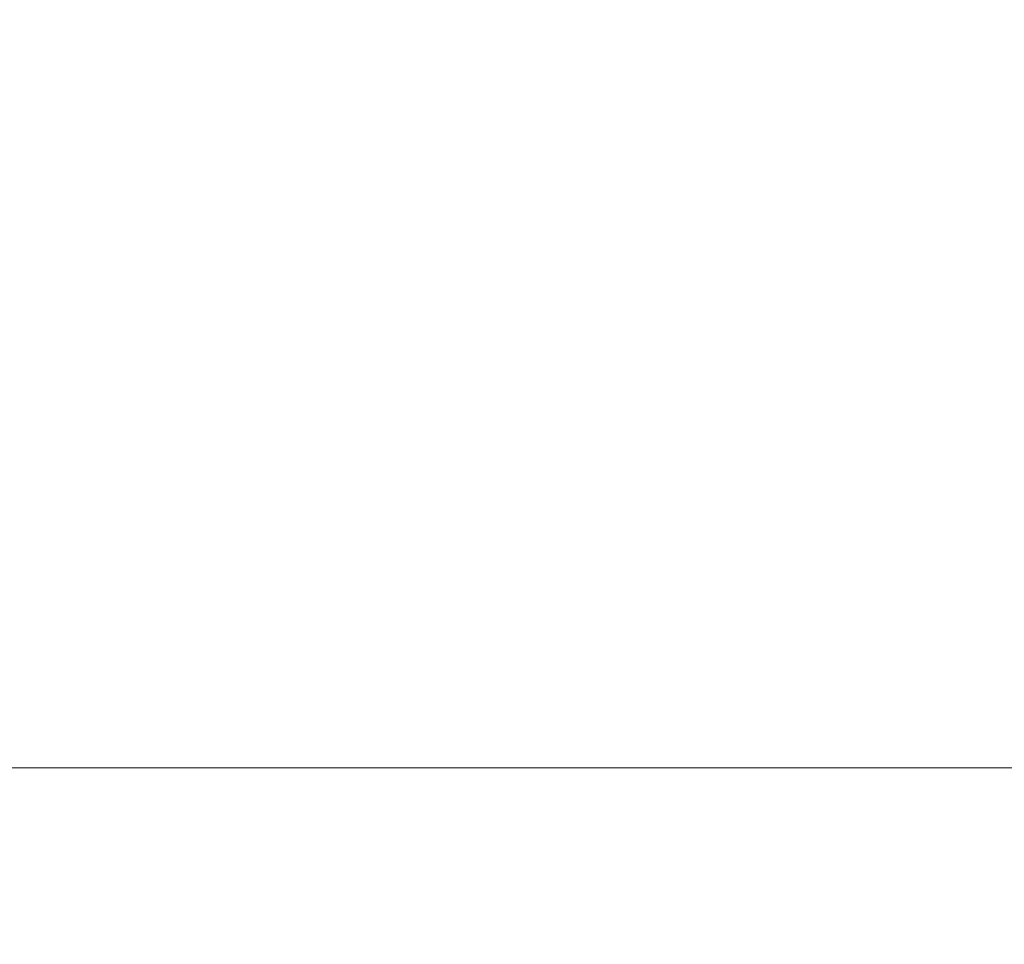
# Model space of a CAD drawing. Header units: metres. Extents: x -167 to 233, y -155 to 122.
# Tile 94 of 176: x 49.72 to 51.17, y 26.11 to 27.48. Entities that reach past the tile are written whole.
import ezdxf

# ---------------------------------------------------------------- set-up
doc = ezdxf.new("R2010")
doc.units = ezdxf.units.M
doc.header["$MEASUREMENT"] = 0
doc.layers.add('94 Genehmigungsplanung Bemaßung', color=7, linetype='Continuous')
doc.styles.add('ERSTELLTER_STIL_1', font='arial.ttf')
doc.dimstyles.new('ERSTELLTER_STIL__1', dxfattribs={"dimtxt": 0.25, "dimasz": 0.19, "dimexe": 0.18, "dimexo": 0.1, "dimgap": 0, "dimtad": 1, "dimtih": 1, "dimtoh": 1, "dimzin": 0, "dimdsep": 46, "dimtxsty": 'ERSTELLTER_STIL_1', "dimblk": 'ARROWHEAD_6', "dimblk1": 'ARROWHEAD_6', "dimblk2": 'ARROWHEAD_6', "dimcen": 0.09, "dimclrd": 7, "dimclre": 7, "dimclrt": 7, "dimazin": 0, "dimtfac": 1, "dimtdec": 4, "dimtmove": 0, "dimatfit": 3, "dimfxl": 1, "dimtolj": 1, "dimtzin": 0, "dimarcsym": 0})

# ---------------------------------------------------------------- blocks, each defined once
blk = doc.blocks.new('*D255', base_point=(27236.1321, 33357.279))
at = {"layer": '94 Genehmigungsplanung Bemaßung', "color": 7, "linetype": 'Continuous', "lineweight": 13}
for p, q in [((17.3411, 26.1863), (17.3411, 26.5613)), ((58.1625, 26.1863), (58.1625, 26.5613)), ((17.4411, 26.4738), (17.2411, 26.2738)), ((58.0625, 26.2738), (58.2625, 26.4738)), ((17.1911, 26.3738), (17.3411, 26.3738)), ((17.3411, 26.3738), (58.1625, 26.3738)), ((58.1625, 26.3738), (58.3125, 26.3738))]:
    blk.add_line(p, q, dxfattribs=at)
at = {"layer": '94 Genehmigungsplanung Bemaßung', "color": 7, "lineweight": 13, "insert": (37.3228, 26.4238), "char_height": 0.25, "attachment_point": 7, "style": 'ERSTELLTER_STIL_1'}
blk.add_mtext('\\A1;{\\pql;\\fArial|b0|i0|c0|p0;\\W1.000000;40,82}', dxfattribs=at)
blk = doc.blocks.new('ARROWHEAD_6')
at = {"color": 0, "linetype": 'Continuous', "lineweight": 0}
for p, q in [((-0.5, -0.5), (0.5, 0.5)), ((0, 0), (-1, 0))]:
    blk.add_line(p, q, dxfattribs=at)
blk = doc.blocks.new('*D263', base_point=(27236.1321, 33357.279))
at = {"layer": '94 Genehmigungsplanung Bemaßung', "color": 7, "linetype": 'Continuous', "lineweight": 13}
for p, q in [((17.3411, 24.7136), (17.3411, 25.0886)), ((58.1625, 24.7136), (58.1625, 25.0886)), ((17.4411, 25.0011), (17.2411, 24.8011)), ((58.0625, 24.8011), (58.2625, 25.0011)), ((17.1911, 24.9011), (17.3411, 24.9011)), ((17.3411, 24.9011), (58.1625, 24.9011)), ((58.1625, 24.9011), (58.3125, 24.9011))]:
    blk.add_line(p, q, dxfattribs=at)
at = {"layer": '94 Genehmigungsplanung Bemaßung', "color": 7, "lineweight": 13, "insert": (37.3228, 24.9511), "char_height": 0.25, "attachment_point": 7, "style": 'ERSTELLTER_STIL_1'}
blk.add_mtext('\\A1;{\\pql;\\fArial|b0|i0|c0|p0;\\W1.000000;40,82}', dxfattribs=at)

msp = doc.modelspace()

# ---------------------------------------------------------------- dimensions: what is measured, and where the dimension line sits
at = {"layer": '94 Genehmigungsplanung Bemaßung', "color": 7, "linetype": 'Continuous', "lineweight": 13}
for base, picture, middle in [((58.1625, 26.3738), '*D255', (37.7416, 26.5488)), ((58.1625, 24.9011), '*D263', (37.7416, 25.0761))]:
    dim = msp.add_linear_dim(base=base, p1=(17.3411, 28.1797), p2=(58.1625, 28.1797), dimstyle='ERSTELLTER_STIL__1', dxfattribs=at)
    dim.commit()
    dim.dimension.update_dxf_attribs({"geometry": picture, "text_midpoint": middle, "dimtype": 160})

doc.saveas('drawing.dxf')
